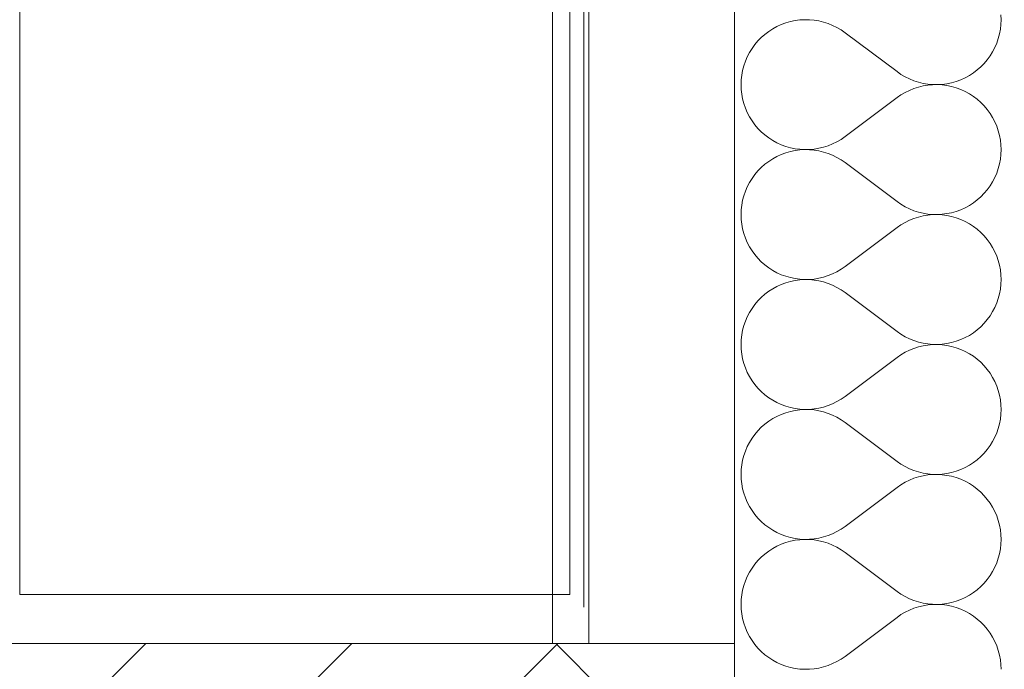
# Model space of a CAD drawing. Header units: millimetres. Extents: x 119219 to 750800, y -8933 to 168688.
# Tile 52 of 115: x 510406 to 510947, y 4286 to 4643. Entities that reach past the tile are written whole.
import ezdxf

# ---------------------------------------------------------------- set-up
doc = ezdxf.new("R2010")
doc.units = ezdxf.units.MM
doc.header["$MEASUREMENT"] = 0
doc.header["$XCLIPFRAME"] = 0
doc.linetypes.add('Wipeout_Contour', pattern=[1000, 0, -1000])
doc.layers.add('0_Ном._пера__1', color=7, linetype='Continuous', lineweight=0)
doc.layers.add('АР-Стены_внешние_.АР_Ном._пера__1', color=7, linetype='Continuous', lineweight=0)
doc.layers.add('АР-Стены_внешние_.АР', color=7, linetype='Continuous')
picture_1 = doc.add_image_def('image6.png', size_in_pixel=(725, 814))

# ---------------------------------------------------------------- blocks, each defined once
blk = doc.blocks.new('*X18')
at = {"layer": 'АР-Стены_внешние_.АР_Ном._пера__1', "color": 7, "linetype": 'Continuous', "lineweight": 0}
for p, q in [((510829.42, 4641.82), (510826.88, 4641.09)), ((510832, 4642.35), (510829.42, 4641.82)), ((510834.61, 4642.7), (510832, 4642.35)), ((510837.24, 4642.85), (510834.61, 4642.7)), ((510839.88, 4642.81), (510837.24, 4642.85)), ((510842.5, 4642.57), (510839.88, 4642.81)), ((510845.1, 4642.14), (510842.5, 4642.57)), ((510847.66, 4641.52), (510845.1, 4642.14)), ((510850.17, 4640.72), (510847.66, 4641.52)), ((510945.13, 4642.86), (510945.03, 4645.49)), ((510945.03, 4640.23), (510945.13, 4642.86)), ((510817.49, 4636.39), (510815.39, 4634.8)), ((510819.7, 4637.82), (510817.49, 4636.39)), ((510822.01, 4639.09), (510819.7, 4637.82)), ((510824.41, 4640.18), (510822.01, 4639.09)), ((510826.88, 4641.09), (510824.41, 4640.18)), ((510852.61, 4639.72), (510850.17, 4640.72)), ((510854.98, 4638.56), (510852.61, 4639.72)), ((510857.25, 4637.22), (510854.98, 4638.56)), ((510859.41, 4635.72), (510857.25, 4637.22)), ((510859.41, 4635.72), (510887.98, 4614.29)), ((510944.25, 4635.02), (510944.74, 4637.61)), ((510944.74, 4637.61), (510945.03, 4640.23)), ((510811.56, 4631.18), (510809.86, 4629.16)), ((510813.41, 4633.06), (510811.56, 4631.18)), ((510815.39, 4634.8), (510813.41, 4633.06)), ((510942.72, 4629.98), (510943.58, 4632.47)), ((510943.58, 4632.47), (510944.25, 4635.02)), ((510808.32, 4627.03), (510806.93, 4624.79)), ((510809.86, 4629.16), (510808.32, 4627.03)), ((510939.08, 4622.97), (510940.46, 4625.22)), ((510940.46, 4625.22), (510941.68, 4627.55)), ((510941.68, 4627.55), (510942.72, 4629.98)), ((510804.67, 4620.03), (510803.81, 4617.54)), ((510805.71, 4622.45), (510804.67, 4620.03)), ((510806.93, 4624.79), (510805.71, 4622.45)), ((510935.83, 4618.83), (510937.53, 4620.84)), ((510937.53, 4620.84), (510939.08, 4622.97)), ((510803.14, 4614.99), (510802.66, 4612.4)), ((510803.81, 4617.54), (510803.14, 4614.99)), ((510887.98, 4614.29), (510890.15, 4612.79)), ((510929.91, 4613.61), (510932.01, 4615.2)), ((510932.01, 4615.2), (510933.99, 4616.94)), ((510933.99, 4616.94), (510935.83, 4618.83)), ((510802.37, 4609.78), (510802.27, 4607.14)), ((510802.66, 4612.4), (510802.37, 4609.78)), ((510890.15, 4612.79), (510892.42, 4611.45)), ((510892.42, 4611.45), (510894.78, 4610.28)), ((510894.78, 4610.28), (510897.22, 4609.29)), ((510897.22, 4609.29), (510899.73, 4608.48)), ((510917.98, 4608.19), (510920.51, 4608.91)), ((510920.51, 4608.91), (510922.98, 4609.82)), ((510922.98, 4609.82), (510925.38, 4610.92)), ((510925.38, 4610.92), (510927.7, 4612.18)), ((510927.7, 4612.18), (510929.91, 4613.61)), ((510802.27, 4607.14), (510802.37, 4604.51)), ((510802.37, 4604.51), (510802.66, 4601.89)), ((510894.78, 4604.01), (510892.42, 4602.84)), ((510897.22, 4605), (510894.78, 4604.01)), ((510899.73, 4605.81), (510897.22, 4605)), ((510899.73, 4608.48), (510902.29, 4607.86)), ((510902.29, 4606.43), (510899.73, 4605.81)), ((510902.29, 4607.86), (510904.89, 4607.43)), ((510904.89, 4606.86), (510902.29, 4606.43)), ((510904.89, 4607.43), (510907.52, 4607.2)), ((510907.52, 4607.09), (510904.89, 4606.86)), ((510907.52, 4607.2), (510910.15, 4607.15)), ((510910.15, 4607.14), (510907.52, 4607.09)), ((510910.15, 4607.15), (510912.78, 4607.3)), ((510912.78, 4606.99), (510910.15, 4607.14)), ((510912.78, 4607.3), (510915.4, 4607.65)), ((510915.4, 4606.64), (510912.78, 4606.99)), ((510915.4, 4607.65), (510917.98, 4608.19)), ((510917.98, 4606.1), (510915.4, 4606.64)), ((510920.51, 4605.38), (510917.98, 4606.1)), ((510922.98, 4604.47), (510920.51, 4605.38)), ((510925.38, 4603.37), (510922.98, 4604.47)), ((510927.7, 4602.11), (510925.38, 4603.37)), ((510802.66, 4601.89), (510803.14, 4599.3)), ((510803.14, 4599.3), (510803.81, 4596.75)), ((510859.41, 4578.57), (510887.98, 4600)), ((510890.15, 4601.5), (510887.98, 4600)), ((510892.42, 4602.84), (510890.15, 4601.5)), ((510929.91, 4600.68), (510927.7, 4602.11)), ((510932.01, 4599.09), (510929.91, 4600.68)), ((510933.99, 4597.34), (510932.01, 4599.09)), ((510803.81, 4596.75), (510804.67, 4594.26)), ((510804.67, 4594.26), (510805.71, 4591.84)), ((510935.83, 4595.46), (510933.99, 4597.34)), ((510937.53, 4593.45), (510935.83, 4595.46)), ((510939.08, 4591.31), (510937.53, 4593.45)), ((510805.71, 4591.84), (510806.93, 4589.5)), ((510806.93, 4589.5), (510808.32, 4587.26)), ((510808.32, 4587.26), (510809.86, 4585.13)), ((510940.46, 4589.07), (510939.08, 4591.31)), ((510941.68, 4586.74), (510940.46, 4589.07)), ((510809.86, 4585.13), (510811.56, 4583.11)), ((510811.56, 4583.11), (510813.41, 4581.23)), ((510942.72, 4584.31), (510941.68, 4586.74)), ((510943.58, 4581.82), (510942.72, 4584.31)), ((510944.25, 4579.27), (510943.58, 4581.82)), ((510813.41, 4581.23), (510815.39, 4579.49)), ((510815.39, 4579.49), (510817.49, 4577.9)), ((510817.49, 4577.9), (510819.7, 4576.47)), ((510819.7, 4576.47), (510822.01, 4575.2)), ((510854.98, 4575.73), (510857.25, 4577.07)), ((510857.25, 4577.07), (510859.41, 4578.57)), ((510944.74, 4576.68), (510944.25, 4579.27)), ((510945.03, 4574.06), (510944.74, 4576.68)), ((510822.01, 4575.2), (510824.41, 4574.11)), ((510824.41, 4574.11), (510826.88, 4573.2)), ((510826.88, 4573.2), (510829.42, 4572.47)), ((510829.42, 4572.47), (510832, 4571.94)), ((510832, 4570.93), (510829.42, 4570.39)), ((510832, 4571.94), (510834.61, 4571.59)), ((510834.61, 4571.27), (510832, 4570.93)), ((510834.61, 4571.59), (510837.24, 4571.44)), ((510837.24, 4571.42), (510834.61, 4571.27)), ((510837.24, 4571.44), (510839.88, 4571.48)), ((510839.88, 4571.38), (510837.24, 4571.42)), ((510839.88, 4571.48), (510842.5, 4571.72)), ((510842.5, 4571.14), (510839.88, 4571.38)), ((510842.5, 4571.72), (510845.1, 4572.15)), ((510845.1, 4570.71), (510842.5, 4571.14)), ((510845.1, 4572.15), (510847.66, 4572.77)), ((510847.66, 4572.77), (510850.17, 4573.57)), ((510850.17, 4573.57), (510852.61, 4574.56)), ((510852.61, 4574.56), (510854.98, 4575.73)), ((510945.13, 4571.43), (510945.03, 4574.06)), ((510945.03, 4568.8), (510945.13, 4571.43)), ((510819.7, 4566.4), (510817.49, 4564.96)), ((510822.01, 4567.66), (510819.7, 4566.4)), ((510824.41, 4568.75), (510822.01, 4567.66)), ((510826.88, 4569.66), (510824.41, 4568.75)), ((510829.42, 4570.39), (510826.88, 4569.66)), ((510847.66, 4570.09), (510845.1, 4570.71)), ((510850.17, 4569.29), (510847.66, 4570.09)), ((510852.61, 4568.3), (510850.17, 4569.29)), ((510854.98, 4567.13), (510852.61, 4568.3)), ((510857.25, 4565.79), (510854.98, 4567.13)), ((510859.41, 4564.29), (510857.25, 4565.79)), ((510944.25, 4563.59), (510944.74, 4566.18)), ((510944.74, 4566.18), (510945.03, 4568.8)), ((510813.41, 4561.63), (510811.56, 4559.75)), ((510815.39, 4563.37), (510813.41, 4561.63)), ((510817.49, 4564.96), (510815.39, 4563.37)), ((510859.41, 4564.29), (510887.98, 4542.86)), ((510942.72, 4558.55), (510943.58, 4561.04)), ((510943.58, 4561.04), (510944.25, 4563.59)), ((510808.32, 4555.6), (510806.93, 4553.36)), ((510809.86, 4557.73), (510808.32, 4555.6)), ((510811.56, 4559.75), (510809.86, 4557.73)), ((510940.46, 4553.79), (510941.68, 4556.13)), ((510941.68, 4556.13), (510942.72, 4558.55)), ((510805.71, 4551.02), (510804.67, 4548.6)), ((510806.93, 4553.36), (510805.71, 4551.02)), ((510935.83, 4547.4), (510937.53, 4549.41)), ((510937.53, 4549.41), (510939.08, 4551.55)), ((510939.08, 4551.55), (510940.46, 4553.79)), ((510803.81, 4546.11), (510803.14, 4543.56)), ((510804.67, 4548.6), (510803.81, 4546.11)), ((510929.91, 4542.18), (510932.01, 4543.77)), ((510932.01, 4543.77), (510933.99, 4545.52)), ((510933.99, 4545.52), (510935.83, 4547.4)), ((510802.37, 4538.35), (510802.27, 4535.72)), ((510802.66, 4540.97), (510802.37, 4538.35)), ((510803.14, 4543.56), (510802.66, 4540.97)), ((510887.98, 4542.86), (510890.15, 4541.36)), ((510890.15, 4541.36), (510892.42, 4540.02)), ((510892.42, 4540.02), (510894.78, 4538.85)), ((510894.78, 4538.85), (510897.22, 4537.86)), ((510920.51, 4537.48), (510922.98, 4538.4)), ((510922.98, 4538.4), (510925.38, 4539.49)), ((510925.38, 4539.49), (510927.7, 4540.75)), ((510927.7, 4540.75), (510929.91, 4542.18)), ((510802.27, 4535.72), (510802.37, 4533.08)), ((510802.37, 4533.08), (510802.66, 4530.46)), ((510897.22, 4533.57), (510894.78, 4532.58)), ((510897.22, 4537.86), (510899.73, 4537.05)), ((510899.73, 4534.38), (510897.22, 4533.57)), ((510899.73, 4537.05), (510902.29, 4536.43)), ((510902.29, 4535), (510899.73, 4534.38)), ((510902.29, 4536.43), (510904.89, 4536)), ((510904.89, 4535.43), (510902.29, 4535)), ((510904.89, 4536), (510907.52, 4535.77)), ((510907.52, 4535.67), (510904.89, 4535.43)), ((510907.52, 4535.77), (510910.15, 4535.72)), ((510910.15, 4535.71), (510907.52, 4535.67)), ((510910.15, 4535.72), (510912.78, 4535.88)), ((510912.78, 4535.56), (510910.15, 4535.71)), ((510912.78, 4535.88), (510915.4, 4536.22)), ((510915.4, 4535.21), (510912.78, 4535.56)), ((510915.4, 4536.22), (510917.98, 4536.76)), ((510917.98, 4534.67), (510915.4, 4535.21)), ((510917.98, 4536.76), (510920.51, 4537.48)), ((510920.51, 4533.95), (510917.98, 4534.67)), ((510922.98, 4533.04), (510920.51, 4533.95)), ((510925.38, 4531.95), (510922.98, 4533.04)), ((510802.66, 4530.46), (510803.14, 4527.87)), ((510803.14, 4527.87), (510803.81, 4525.32)), ((510859.41, 4507.14), (510887.98, 4528.57)), ((510890.15, 4530.08), (510887.98, 4528.57)), ((510892.42, 4531.41), (510890.15, 4530.08)), ((510894.78, 4532.58), (510892.42, 4531.41)), ((510927.7, 4530.68), (510925.38, 4531.95)), ((510929.91, 4529.25), (510927.7, 4530.68)), ((510932.01, 4527.66), (510929.91, 4529.25)), ((510933.99, 4525.92), (510932.01, 4527.66)), ((510803.81, 4525.32), (510804.67, 4522.83)), ((510804.67, 4522.83), (510805.71, 4520.41)), ((510935.83, 4524.03), (510933.99, 4525.92)), ((510937.53, 4522.02), (510935.83, 4524.03)), ((510805.71, 4520.41), (510806.93, 4518.07)), ((510806.93, 4518.07), (510808.32, 4515.83)), ((510939.08, 4519.89), (510937.53, 4522.02)), ((510940.46, 4517.64), (510939.08, 4519.89)), ((510941.68, 4515.31), (510940.46, 4517.64)), ((510808.32, 4515.83), (510809.86, 4513.7)), ((510809.86, 4513.7), (510811.56, 4511.68)), ((510811.56, 4511.68), (510813.41, 4509.8)), ((510942.72, 4512.89), (510941.68, 4515.31)), ((510943.58, 4510.39), (510942.72, 4512.89)), ((510813.41, 4509.8), (510815.39, 4508.06)), ((510815.39, 4508.06), (510817.49, 4506.47)), ((510817.49, 4506.47), (510819.7, 4505.04)), ((510857.25, 4505.64), (510859.41, 4507.14)), ((510944.25, 4507.85), (510943.58, 4510.39)), ((510944.74, 4505.25), (510944.25, 4507.85)), ((510819.7, 4505.04), (510822.01, 4503.77)), ((510822.01, 4503.77), (510824.41, 4502.68)), ((510824.41, 4502.68), (510826.88, 4501.77)), ((510826.88, 4501.77), (510829.42, 4501.04)), ((510829.42, 4501.04), (510832, 4500.51)), ((510832, 4500.51), (510834.61, 4500.16)), ((510842.5, 4500.29), (510845.1, 4500.72)), ((510845.1, 4500.72), (510847.66, 4501.34)), ((510847.66, 4501.34), (510850.17, 4502.15)), ((510850.17, 4502.15), (510852.61, 4503.14)), ((510852.61, 4503.14), (510854.98, 4504.3)), ((510854.98, 4504.3), (510857.25, 4505.64)), ((510945.03, 4502.64), (510944.74, 4505.25)), ((510945.13, 4500), (510945.03, 4502.64)), ((510822.01, 4496.23), (510819.7, 4494.97)), ((510824.41, 4497.32), (510822.01, 4496.23)), ((510826.88, 4498.23), (510824.41, 4497.32)), ((510829.42, 4498.96), (510826.88, 4498.23)), ((510832, 4499.5), (510829.42, 4498.96)), ((510834.61, 4499.84), (510832, 4499.5)), ((510834.61, 4500.16), (510837.24, 4500.01)), ((510837.24, 4499.99), (510834.61, 4499.84)), ((510837.24, 4500.01), (510839.88, 4500.05)), ((510839.88, 4499.95), (510837.24, 4499.99)), ((510839.88, 4500.05), (510842.5, 4500.29)), ((510842.5, 4499.72), (510839.88, 4499.95)), ((510845.1, 4499.29), (510842.5, 4499.72)), ((510847.66, 4498.67), (510845.1, 4499.29)), ((510850.17, 4497.86), (510847.66, 4498.67)), ((510852.61, 4496.87), (510850.17, 4497.86)), ((510854.98, 4495.7), (510852.61, 4496.87)), ((510857.25, 4494.36), (510854.98, 4495.7)), ((510944.74, 4494.75), (510945.03, 4497.37)), ((510945.03, 4497.37), (510945.13, 4500)), ((510813.41, 4490.2), (510811.56, 4488.32)), ((510815.39, 4491.94), (510813.41, 4490.2)), ((510817.49, 4493.53), (510815.39, 4491.94)), ((510819.7, 4494.97), (510817.49, 4493.53)), ((510859.41, 4492.86), (510857.25, 4494.36)), ((510859.41, 4492.86), (510887.98, 4471.43)), ((510943.58, 4489.61), (510944.25, 4492.16)), ((510944.25, 4492.16), (510944.74, 4494.75)), ((510809.86, 4486.31), (510808.32, 4484.17)), ((510811.56, 4488.32), (510809.86, 4486.31)), ((510940.46, 4482.36), (510941.68, 4484.7)), ((510941.68, 4484.7), (510942.72, 4487.12)), ((510942.72, 4487.12), (510943.58, 4489.61)), ((510805.71, 4479.59), (510804.67, 4477.17)), ((510806.93, 4481.93), (510805.71, 4479.59)), ((510808.32, 4484.17), (510806.93, 4481.93)), ((510937.53, 4477.98), (510939.08, 4480.12)), ((510939.08, 4480.12), (510940.46, 4482.36)), ((510803.81, 4474.68), (510803.14, 4472.13)), ((510804.67, 4477.17), (510803.81, 4474.68)), ((510932.01, 4472.35), (510933.99, 4474.09)), ((510933.99, 4474.09), (510935.83, 4475.97)), ((510935.83, 4475.97), (510937.53, 4477.98)), ((510802.66, 4469.54), (510802.37, 4466.92)), ((510803.14, 4472.13), (510802.66, 4469.54)), ((510887.98, 4471.43), (510890.15, 4469.93)), ((510890.15, 4469.93), (510892.42, 4468.59)), ((510892.42, 4468.59), (510894.78, 4467.42)), ((510922.98, 4466.97), (510925.38, 4468.06)), ((510925.38, 4468.06), (510927.7, 4469.32)), ((510927.7, 4469.32), (510929.91, 4470.75)), ((510929.91, 4470.75), (510932.01, 4472.35)), ((510802.37, 4466.92), (510802.27, 4464.29)), ((510802.27, 4464.29), (510802.37, 4461.65)), ((510894.78, 4467.42), (510897.22, 4466.43)), ((510897.22, 4466.43), (510899.73, 4465.62)), ((510899.73, 4462.95), (510897.22, 4462.14)), ((510899.73, 4465.62), (510902.29, 4465)), ((510902.29, 4463.57), (510899.73, 4462.95)), ((510902.29, 4465), (510904.89, 4464.57)), ((510904.89, 4464), (510902.29, 4463.57)), ((510904.89, 4464.57), (510907.52, 4464.34)), ((510907.52, 4464.24), (510904.89, 4464)), ((510907.52, 4464.34), (510910.15, 4464.3)), ((510910.15, 4464.28), (510907.52, 4464.24)), ((510910.15, 4464.3), (510912.78, 4464.45)), ((510912.78, 4464.13), (510910.15, 4464.28)), ((510912.78, 4464.45), (510915.4, 4464.79)), ((510915.4, 4463.78), (510912.78, 4464.13)), ((510915.4, 4464.79), (510917.98, 4465.33)), ((510917.98, 4463.25), (510915.4, 4463.78)), ((510917.98, 4465.33), (510920.51, 4466.06)), ((510920.51, 4462.52), (510917.98, 4463.25)), ((510920.51, 4466.06), (510922.98, 4466.97)), ((510802.37, 4461.65), (510802.66, 4459.03)), ((510802.66, 4459.03), (510803.14, 4456.44)), ((510890.15, 4458.65), (510887.98, 4457.14)), ((510892.42, 4459.99), (510890.15, 4458.65)), ((510894.78, 4461.15), (510892.42, 4459.99)), ((510897.22, 4462.14), (510894.78, 4461.15)), ((510922.98, 4461.61), (510920.51, 4462.52)), ((510925.38, 4460.52), (510922.98, 4461.61)), ((510927.7, 4459.25), (510925.38, 4460.52)), ((510929.91, 4457.82), (510927.7, 4459.25)), ((510932.01, 4456.23), (510929.91, 4457.82)), ((510803.14, 4456.44), (510803.81, 4453.9)), ((510803.81, 4453.9), (510804.67, 4451.4)), ((510859.41, 4435.72), (510887.98, 4457.14)), ((510933.99, 4454.49), (510932.01, 4456.23)), ((510935.83, 4452.6), (510933.99, 4454.49)), ((510937.53, 4450.59), (510935.83, 4452.6)), ((510804.67, 4451.4), (510805.71, 4448.98)), ((510805.71, 4448.98), (510806.93, 4446.65)), ((510806.93, 4446.65), (510808.32, 4444.4)), ((510939.08, 4448.46), (510937.53, 4450.59)), ((510940.46, 4446.22), (510939.08, 4448.46)), ((510808.32, 4444.4), (510809.86, 4442.27)), ((510809.86, 4442.27), (510811.56, 4440.26)), ((510941.68, 4443.88), (510940.46, 4446.22)), ((510942.72, 4441.46), (510941.68, 4443.88)), ((510943.58, 4438.97), (510942.72, 4441.46)), ((510811.56, 4440.26), (510813.41, 4438.37)), ((510813.41, 4438.37), (510815.39, 4436.63)), ((510815.39, 4436.63), (510817.49, 4435.04)), ((510857.25, 4434.21), (510859.41, 4435.72)), ((510944.25, 4436.42), (510943.58, 4438.97)), ((510944.74, 4433.83), (510944.25, 4436.42)), ((510817.49, 4435.04), (510819.7, 4433.61)), ((510819.7, 4433.61), (510822.01, 4432.34)), ((510822.01, 4432.34), (510824.41, 4431.25)), ((510824.41, 4431.25), (510826.88, 4430.34)), ((510826.88, 4430.34), (510829.42, 4429.62)), ((510847.66, 4429.91), (510850.17, 4430.72)), ((510850.17, 4430.72), (510852.61, 4431.71)), ((510852.61, 4431.71), (510854.98, 4432.88)), ((510854.98, 4432.88), (510857.25, 4434.21)), ((510945.03, 4431.21), (510944.74, 4433.83)), ((510945.13, 4428.57), (510945.03, 4431.21)), ((510822.01, 4424.8), (510819.7, 4423.54)), ((510824.41, 4425.89), (510822.01, 4424.8)), ((510826.88, 4426.8), (510824.41, 4425.89)), ((510829.42, 4427.53), (510826.88, 4426.8)), ((510829.42, 4429.62), (510832, 4429.08)), ((510832, 4428.07), (510829.42, 4427.53)), ((510832, 4429.08), (510834.61, 4428.73)), ((510834.61, 4428.41), (510832, 4428.07)), ((510834.61, 4428.73), (510837.24, 4428.58)), ((510837.24, 4428.57), (510834.61, 4428.41)), ((510837.24, 4428.58), (510839.88, 4428.62)), ((510839.88, 4428.52), (510837.24, 4428.57)), ((510839.88, 4428.62), (510842.5, 4428.86)), ((510842.5, 4428.29), (510839.88, 4428.52)), ((510842.5, 4428.86), (510845.1, 4429.29)), ((510845.1, 4427.86), (510842.5, 4428.29)), ((510845.1, 4429.29), (510847.66, 4429.91)), ((510847.66, 4427.24), (510845.1, 4427.86)), ((510850.17, 4426.43), (510847.66, 4427.24)), ((510852.61, 4425.44), (510850.17, 4426.43)), ((510854.98, 4424.27), (510852.61, 4425.44)), ((510944.74, 4423.32), (510945.03, 4425.94)), ((510945.03, 4425.94), (510945.13, 4428.57)), ((510815.39, 4420.52), (510813.41, 4418.77)), ((510817.49, 4422.11), (510815.39, 4420.52)), ((510819.7, 4423.54), (510817.49, 4422.11)), ((510857.25, 4422.93), (510854.98, 4424.27)), ((510859.41, 4421.43), (510857.25, 4422.93)), ((510859.41, 4421.43), (510887.98, 4400)), ((510943.58, 4418.18), (510944.25, 4420.73)), ((510944.25, 4420.73), (510944.74, 4423.32)), ((510809.86, 4414.88), (510808.32, 4412.74)), ((510811.56, 4416.89), (510809.86, 4414.88)), ((510813.41, 4418.77), (510811.56, 4416.89)), ((510941.68, 4413.27), (510942.72, 4415.69)), ((510942.72, 4415.69), (510943.58, 4418.18)), ((510806.93, 4410.5), (510805.71, 4408.16)), ((510808.32, 4412.74), (510806.93, 4410.5)), ((510937.53, 4406.56), (510939.08, 4408.69)), ((510939.08, 4408.69), (510940.46, 4410.93)), ((510940.46, 4410.93), (510941.68, 4413.27)), ((510803.81, 4403.25), (510803.14, 4400.7)), ((510804.67, 4405.74), (510803.81, 4403.25)), ((510805.71, 4408.16), (510804.67, 4405.74)), ((510933.99, 4402.66), (510935.83, 4404.54)), ((510935.83, 4404.54), (510937.53, 4406.56)), ((510802.66, 4398.11), (510802.37, 4395.49)), ((510803.14, 4400.7), (510802.66, 4398.11)), ((510887.98, 4400), (510890.15, 4398.5)), ((510890.15, 4398.5), (510892.42, 4397.16)), ((510925.38, 4396.63), (510927.7, 4397.89)), ((510927.7, 4397.89), (510929.91, 4399.33)), ((510929.91, 4399.33), (510932.01, 4400.92)), ((510932.01, 4400.92), (510933.99, 4402.66)), ((510802.37, 4395.49), (510802.27, 4392.86)), ((510802.27, 4392.86), (510802.37, 4390.23)), ((510892.42, 4397.16), (510894.78, 4395.99)), ((510894.78, 4395.99), (510897.22, 4395)), ((510897.22, 4395), (510899.73, 4394.2)), ((510899.73, 4394.2), (510902.29, 4393.58)), ((510902.29, 4393.58), (510904.89, 4393.15)), ((510904.89, 4392.57), (510902.29, 4392.14)), ((510904.89, 4393.15), (510907.52, 4392.91)), ((510907.52, 4392.81), (510904.89, 4392.57)), ((510907.52, 4392.91), (510910.15, 4392.87)), ((510910.15, 4392.85), (510907.52, 4392.81)), ((510910.15, 4392.87), (510912.78, 4393.02)), ((510912.78, 4392.7), (510910.15, 4392.85)), ((510912.78, 4393.02), (510915.4, 4393.36)), ((510915.4, 4392.35), (510912.78, 4392.7)), ((510915.4, 4393.36), (510917.98, 4393.9)), ((510917.98, 4391.82), (510915.4, 4392.35)), ((510917.98, 4393.9), (510920.51, 4394.63)), ((510920.51, 4394.63), (510922.98, 4395.54)), ((510922.98, 4395.54), (510925.38, 4396.63)), ((510802.37, 4390.23), (510802.66, 4387.61)), ((510802.66, 4387.61), (510803.14, 4385.02)), ((510890.15, 4387.22), (510887.98, 4385.72)), ((510892.42, 4388.56), (510890.15, 4387.22)), ((510894.78, 4389.72), (510892.42, 4388.56)), ((510897.22, 4390.72), (510894.78, 4389.72)), ((510899.73, 4391.52), (510897.22, 4390.72)), ((510902.29, 4392.14), (510899.73, 4391.52)), ((510920.51, 4391.09), (510917.98, 4391.82)), ((510922.98, 4390.18), (510920.51, 4391.09)), ((510925.38, 4389.09), (510922.98, 4390.18)), ((510927.7, 4387.82), (510925.38, 4389.09)), ((510929.91, 4386.39), (510927.7, 4387.82)), ((510803.14, 4385.02), (510803.81, 4382.47)), ((510803.81, 4382.47), (510804.67, 4379.98)), ((510859.41, 4364.29), (510887.98, 4385.72)), ((510932.01, 4384.8), (510929.91, 4386.39)), ((510933.99, 4383.06), (510932.01, 4384.8)), ((510935.83, 4381.18), (510933.99, 4383.06)), ((510804.67, 4379.98), (510805.71, 4377.55)), ((510805.71, 4377.55), (510806.93, 4375.22)), ((510937.53, 4379.16), (510935.83, 4381.18)), ((510939.08, 4377.03), (510937.53, 4379.16)), ((510940.46, 4374.79), (510939.08, 4377.03)), ((510806.93, 4375.22), (510808.32, 4372.97)), ((510808.32, 4372.97), (510809.86, 4370.84)), ((510809.86, 4370.84), (510811.56, 4368.83)), ((510941.68, 4372.45), (510940.46, 4374.79)), ((510942.72, 4370.03), (510941.68, 4372.45)), ((510811.56, 4368.83), (510813.41, 4366.94)), ((510813.41, 4366.94), (510815.39, 4365.2)), ((510943.58, 4367.54), (510942.72, 4370.03)), ((510944.25, 4364.99), (510943.58, 4367.54)), ((510815.39, 4365.2), (510817.49, 4363.61)), ((510817.49, 4363.61), (510819.7, 4362.18)), ((510819.7, 4362.18), (510822.01, 4360.92)), ((510822.01, 4360.92), (510824.41, 4359.82)), ((510850.17, 4359.29), (510852.61, 4360.28)), ((510852.61, 4360.28), (510854.98, 4361.45)), ((510854.98, 4361.45), (510857.25, 4362.79)), ((510857.25, 4362.79), (510859.41, 4364.29)), ((510944.74, 4362.4), (510944.25, 4364.99)), ((510945.03, 4359.78), (510944.74, 4362.4)), ((510824.41, 4354.47), (510822.01, 4353.37)), ((510824.41, 4359.82), (510826.88, 4358.91)), ((510826.88, 4355.38), (510824.41, 4354.47)), ((510826.88, 4358.91), (510829.42, 4358.19)), ((510829.42, 4356.1), (510826.88, 4355.38)), ((510829.42, 4358.19), (510832, 4357.65)), ((510832, 4356.64), (510829.42, 4356.1)), ((510832, 4357.65), (510834.61, 4357.3)), ((510834.61, 4356.99), (510832, 4356.64)), ((510834.61, 4357.3), (510837.24, 4357.15)), ((510837.24, 4357.14), (510834.61, 4356.99)), ((510837.24, 4357.15), (510839.88, 4357.2)), ((510839.88, 4357.09), (510837.24, 4357.14)), ((510839.88, 4357.2), (510842.5, 4357.43)), ((510842.5, 4356.86), (510839.88, 4357.09)), ((510842.5, 4357.43), (510845.1, 4357.86)), ((510845.1, 4356.43), (510842.5, 4356.86)), ((510845.1, 4357.86), (510847.66, 4358.48)), ((510847.66, 4355.81), (510845.1, 4356.43)), ((510847.66, 4358.48), (510850.17, 4359.29)), ((510850.17, 4355), (510847.66, 4355.81)), ((510852.61, 4354.01), (510850.17, 4355)), ((510944.74, 4351.89), (510945.03, 4354.51)), ((510945.13, 4357.14), (510945.03, 4359.78)), ((510945.03, 4354.51), (510945.13, 4357.14)), ((510815.39, 4349.09), (510813.41, 4347.34)), ((510817.49, 4350.68), (510815.39, 4349.09)), ((510819.7, 4352.11), (510817.49, 4350.68)), ((510822.01, 4353.37), (510819.7, 4352.11)), ((510854.98, 4352.84), (510852.61, 4354.01)), ((510857.25, 4351.5), (510854.98, 4352.84)), ((510859.41, 4350), (510857.25, 4351.5)), ((510859.41, 4350), (510887.98, 4328.57)), ((510943.58, 4346.75), (510944.25, 4349.3)), ((510944.25, 4349.3), (510944.74, 4351.89)), ((510811.56, 4345.46), (510809.86, 4343.45)), ((510813.41, 4347.34), (510811.56, 4345.46)), ((510941.68, 4341.84), (510942.72, 4344.26)), ((510942.72, 4344.26), (510943.58, 4346.75)), ((510806.93, 4339.07), (510805.71, 4336.74)), ((510808.32, 4341.31), (510806.93, 4339.07)), ((510809.86, 4343.45), (510808.32, 4341.31)), ((510939.08, 4337.26), (510940.46, 4339.5)), ((510940.46, 4339.5), (510941.68, 4341.84)), ((510804.67, 4334.31), (510803.81, 4331.82)), ((510805.71, 4336.74), (510804.67, 4334.31)), ((510933.99, 4331.23), (510935.83, 4333.11)), ((510935.83, 4333.11), (510937.53, 4335.13)), ((510937.53, 4335.13), (510939.08, 4337.26)), ((510803.14, 4329.27), (510802.66, 4326.68)), ((510803.81, 4331.82), (510803.14, 4329.27)), ((510887.98, 4328.57), (510890.15, 4327.07)), ((510927.7, 4326.47), (510929.91, 4327.9)), ((510929.91, 4327.9), (510932.01, 4329.49)), ((510932.01, 4329.49), (510933.99, 4331.23)), ((510802.37, 4324.06), (510802.27, 4321.43)), ((510802.66, 4326.68), (510802.37, 4324.06)), ((510890.15, 4327.07), (510892.42, 4325.73)), ((510892.42, 4325.73), (510894.78, 4324.56)), ((510894.78, 4324.56), (510897.22, 4323.57)), ((510897.22, 4323.57), (510899.73, 4322.77)), ((510899.73, 4322.77), (510902.29, 4322.15)), ((510902.29, 4322.15), (510904.89, 4321.72)), ((510915.4, 4321.94), (510917.98, 4322.47)), ((510917.98, 4322.47), (510920.51, 4323.2)), ((510920.51, 4323.2), (510922.98, 4324.11)), ((510922.98, 4324.11), (510925.38, 4325.2)), ((510925.38, 4325.2), (510927.7, 4326.47)), ((510802.27, 4321.43), (510802.37, 4318.8)), ((510802.37, 4318.8), (510802.66, 4316.18)), ((510892.42, 4317.13), (510890.15, 4315.79)), ((510894.78, 4318.3), (510892.42, 4317.13)), ((510897.22, 4319.29), (510894.78, 4318.3)), ((510899.73, 4320.09), (510897.22, 4319.29)), ((510902.29, 4320.71), (510899.73, 4320.09)), ((510904.89, 4321.14), (510902.29, 4320.71)), ((510904.89, 4321.72), (510907.52, 4321.48)), ((510907.52, 4321.38), (510904.89, 4321.14)), ((510907.52, 4321.48), (510910.15, 4321.44)), ((510910.15, 4321.42), (510907.52, 4321.38)), ((510910.15, 4321.44), (510912.78, 4321.59)), ((510912.78, 4321.27), (510910.15, 4321.42)), ((510912.78, 4321.59), (510915.4, 4321.94)), ((510915.4, 4320.93), (510912.78, 4321.27)), ((510917.98, 4320.39), (510915.4, 4320.93)), ((510920.51, 4319.66), (510917.98, 4320.39)), ((510922.98, 4318.75), (510920.51, 4319.66)), ((510925.38, 4317.66), (510922.98, 4318.75)), ((510927.7, 4316.4), (510925.38, 4317.66)), ((510802.66, 4316.18), (510803.14, 4313.59)), ((510803.14, 4313.59), (510803.81, 4311.04)), ((510859.41, 4292.86), (510887.98, 4314.29)), ((510890.15, 4315.79), (510887.98, 4314.29)), ((510929.91, 4314.96), (510927.7, 4316.4)), ((510932.01, 4313.37), (510929.91, 4314.96)), ((510933.99, 4311.63), (510932.01, 4313.37)), ((510935.83, 4309.75), (510933.99, 4311.63)), ((510803.81, 4311.04), (510804.67, 4308.55)), ((510804.67, 4308.55), (510805.71, 4306.13)), ((510805.71, 4306.13), (510806.93, 4303.79)), ((510937.53, 4307.73), (510935.83, 4309.75)), ((510939.08, 4305.6), (510937.53, 4307.73)), ((510806.93, 4303.79), (510808.32, 4301.55)), ((510808.32, 4301.55), (510809.86, 4299.41)), ((510940.46, 4303.36), (510939.08, 4305.6)), ((510941.68, 4301.02), (510940.46, 4303.36)), ((510942.72, 4298.6), (510941.68, 4301.02)), ((510809.86, 4299.41), (510811.56, 4297.4)), ((510811.56, 4297.4), (510813.41, 4295.52)), ((510813.41, 4295.52), (510815.39, 4293.77)), ((510943.58, 4296.11), (510942.72, 4298.6)), ((510944.25, 4293.56), (510943.58, 4296.11)), ((510815.39, 4293.77), (510817.49, 4292.18)), ((510817.49, 4292.18), (510819.7, 4290.75)), ((510819.7, 4290.75), (510822.01, 4289.49)), ((510852.61, 4288.85), (510854.98, 4290.02)), ((510854.98, 4290.02), (510857.25, 4291.36)), ((510857.25, 4291.36), (510859.41, 4292.86)), ((510944.74, 4290.97), (510944.25, 4293.56)), ((510945.03, 4288.35), (510944.74, 4290.97)), ((510822.01, 4289.49), (510824.41, 4288.4)), ((510824.41, 4288.4), (510826.88, 4287.48)), ((510826.88, 4287.48), (510829.42, 4286.76)), ((510829.42, 4286.76), (510832, 4286.22)), ((510832, 4286.22), (510834.61, 4285.88)), ((510834.61, 4285.88), (510837.24, 4285.72)), ((510837.24, 4285.72), (510839.88, 4285.77)), ((510839.88, 4285.77), (510842.5, 4286)), ((510842.5, 4286), (510845.1, 4286.43)), ((510845.1, 4286.43), (510847.66, 4287.05)), ((510847.66, 4287.05), (510850.17, 4287.86)), ((510850.17, 4287.86), (510852.61, 4288.85)), ((510945.13, 4285.72), (510945.03, 4288.35))]:
    blk.add_line(p, q, dxfattribs=at)
blk = doc.blocks.new('Штриховка_7_1', base_point=(0, 0))
at = {"color": 254, "linetype": 'Wipeout_Contour', "lineweight": 0, "ltscale": 2043573.336571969}
blk.add_wipeout([(510948.7, 3902.47), (510948.7, 4990), (510798.7, 4990), (510798.7, 3902.47)], dxfattribs=at).dxf.layer = 'АР-Стены_внешние_.АР'
at = {"layer": 'АР-Стены_внешние_.АР_Ном._пера__1', "color": 7, "linetype": 'Continuous', "lineweight": 0}
blk.add_blockref('*X18', (0, 0), dxfattribs=at)

msp = doc.modelspace()

# ---------------------------------------------------------------- linework, layer by layer
at = {"layer": '0_Ном._пера__1', "color": 7, "linetype": 'Continuous', "lineweight": 0, "flags": 128}
msp.add_lwpolyline([(508846.945, 4300.002), (510698.71, 4300.002), (510798.697, 4300.002)], dxfattribs=at)
at = {"layer": 'АР-Стены_внешние_.АР_Ном._пера__1', "color": 7, "linetype": 'Continuous', "lineweight": 0}
msp.add_line((510698.697, 4990.002), (510698.697, 4300.002), dxfattribs=at)

# ---------------------------------------------------------------- pictures from other files: only their frames are drawn
at = {"linetype": 'Continuous', "lineweight": 0}
image = msp.add_image(picture_1, insert=(510708.3, 9060), size_in_units=(302.312, 4733.079), rotation=180, dxfattribs=at)
image.set_boundary_path([(-0.5, -0.5), (724.5, 813.5)])

# ---------------------------------------------------------------- next in the draw order: wipeouts: each hides what was drawn before it
at = {"color": 254, "linetype": 'Wipeout_Contour', "lineweight": 0, "ltscale": 2043119.738167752}
msp.add_wipeout([(510718.697, 4300.002), (510718.697, 4990.002), (510798.697, 4990.002), (510798.697, 4300.002)], dxfattribs=at).dxf.layer = 'АР-Стены_внешние_.АР'

# ---------------------------------------------------------------- next in the draw order: linework, layer by layer
at = {"layer": 'АР-Стены_внешние_.АР_Ном._пера__1', "color": 7, "linetype": 'Continuous', "lineweight": 0}
msp.add_line((510718.697, 4990.002), (510718.697, 4300.002), dxfattribs=at)

# ---------------------------------------------------------------- next in the draw order: block references
msp.add_blockref('Штриховка_7_1', (0, 0), dxfattribs=at)

# ---------------------------------------------------------------- next in the draw order: hatches: boundary and pattern name
at = {"layer": '0_Ном._пера__1', "linetype": 'Continuous', "lineweight": 0}
h = msp.add_hatch(dxfattribs=at)
h.set_pattern_fill('Грунт_02__копия__0001', style=0, pattern_type=2)
h.set_pattern_definition([(45, (0, 0), (-169.70563, 169.70563), []), (45, (-56.57, 56.57), (-339.41125, 339.41125), []), (45, (-113.14, 113.14), (-339.41125, 339.41125), []), (135, (-169.706, 169.706), (56.568542, 56.568542), [240, -240])])
h.paths.add_polyline_path([(508846.945, 4300.002), (510798.697, 4300.002), (510798.697, 2548.863), (508846.945, 2548.863)])

# ---------------------------------------------------------------- next in the draw order: linework, layer by layer
at = {"layer": '0_Ном._пера__1', "color": 7, "linetype": 'Continuous', "lineweight": 0}
msp.add_lwpolyline([(510715.929, 4319.816), (510715.929, 6060), (516876.551, 6060), (516876.551, 4860), (511146.612, 4860)], dxfattribs=at)
at = {"layer": '0_Ном._пера__1', "color": 7, "linetype": 'Continuous', "lineweight": 0, "flags": 128}
msp.add_lwpolyline([(508846.945, 4300.002), (510798.697, 4300.002), (510798.697, 2548.863), (508846.945, 2548.863)], close=True, dxfattribs=at)
at = {"layer": 'АР-Стены_внешние_.АР_Ном._пера__1', "color": 7, "linetype": 'Continuous', "lineweight": 0}
msp.add_line((510798.697, 4990.002), (510798.697, 3900.002), dxfattribs=at)

doc.saveas('drawing.dxf')
